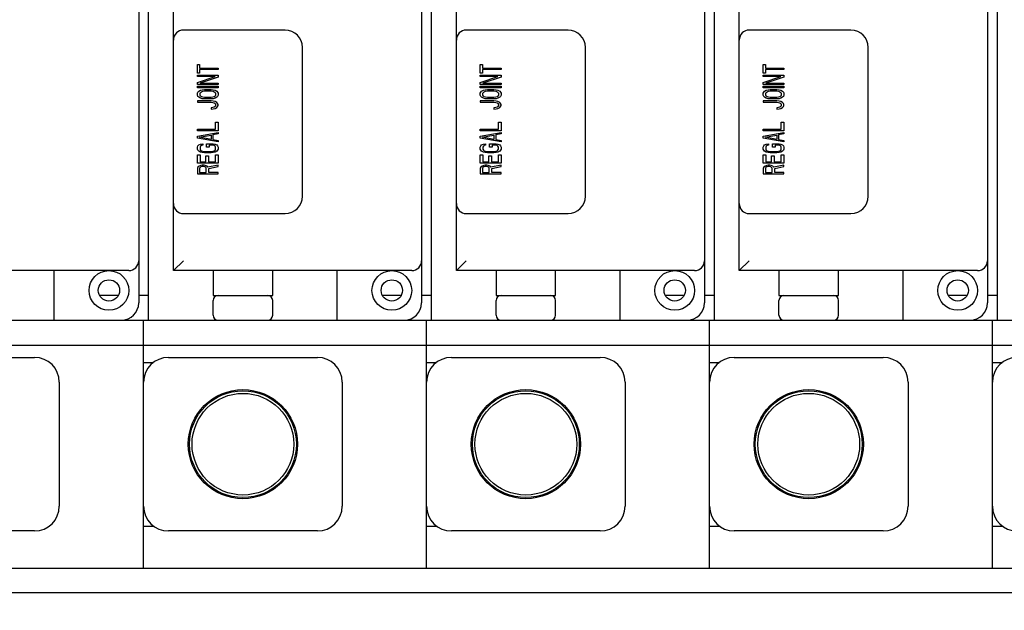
# Model space of a CAD drawing. Header units: millimetres. Extents: x 0 to 4195, y 0 to 2965.
# Tile 13 of 27: x 673 to 871, y 1996 to 2115. Entities that reach past the tile are written whole.
import ezdxf

# ---------------------------------------------------------------- set-up
doc = ezdxf.new("R2010")
doc.units = ezdxf.units.MM
doc.header["$LTSCALE"] = 231.275
doc.layers.get('0').update_dxf_attribs({"linetype": 'CONTINUOUS'})
doc.layers.add('02___PRT_ALL_AXES', color=7, linetype='CONTINUOUS')
doc.layers.add('13_ALL_COSM_SKETCH', color=7, linetype='CONTINUOUS')

msp = doc.modelspace()

# ---------------------------------------------------------------- linework, layer by layer
at = {"color": 7, "linetype": 'Continuous'}
for p, q in [((698.6143, 2054.269), (698.6143, 2141.769)), ((755.6143, 2054.269), (755.6143, 2141.769)), ((812.6143, 2054.269), (812.6143, 2141.769)), ((869.6143, 2054.269), (869.6143, 2141.769)), ((696.6143, 2130.769), (696.6143, 2057.769)), ((753.6143, 2130.769), (753.6143, 2057.769)), ((810.6143, 2130.769), (810.6143, 2057.769)), ((867.6143, 2130.769), (867.6143, 2057.769)), ((703.6143, 2064.269), (703.6143, 2122.269)), ((760.6143, 2064.269), (760.6143, 2122.269)), ((817.6143, 2064.269), (817.6143, 2122.269)), ((726.1143, 2112.769), (705.6143, 2112.769)), ((783.1143, 2112.769), (762.6143, 2112.769)), ((840.1143, 2112.769), (819.6143, 2112.769)), ((729.6143, 2079.269), (729.6143, 2109.269)), ((786.6143, 2079.269), (786.6143, 2109.269)), ((843.6143, 2079.269), (843.6143, 2109.269)), ((705.6143, 2075.769), (726.1143, 2075.769)), ((762.6143, 2075.769), (783.1143, 2075.769)), ((819.6143, 2075.769), (840.1143, 2075.769)), ((703.6143, 2064.269), (705.6143, 2066.269)), ((760.6143, 2064.269), (762.6143, 2066.269)), ((817.6143, 2064.269), (819.6143, 2066.269)), ((694.6143, 2064.269), (646.6143, 2064.269)), ((679.6143, 2054.269), (679.6143, 2064.269)), ((751.6143, 2064.269), (703.6143, 2064.269)), ((711.6143, 2064.269), (711.6143, 2059.269)), ((723.6143, 2059.269), (723.6143, 2064.269)), ((736.6143, 2054.269), (736.6143, 2064.269)), ((808.6143, 2064.269), (760.6143, 2064.269)), ((768.6143, 2064.269), (768.6143, 2059.269)), ((780.6143, 2059.269), (780.6143, 2064.269)), ((793.6143, 2054.269), (793.6143, 2064.269)), ((865.6143, 2064.269), (817.6143, 2064.269)), ((825.6143, 2064.269), (825.6143, 2059.269)), ((837.6143, 2059.269), (837.6143, 2064.269)), ((850.6143, 2054.269), (850.6143, 2064.269)), ((711.6143, 2059.269), (723.6143, 2059.269)), ((768.6143, 2059.269), (780.6143, 2059.269)), ((825.6143, 2059.269), (837.6143, 2059.269)), ((711.6143, 2055.269), (711.6143, 2058.269)), ((723.6143, 2055.269), (723.6143, 2058.269)), ((768.6143, 2055.269), (768.6143, 2058.269)), ((780.6143, 2055.269), (780.6143, 2058.269)), ((825.6143, 2055.269), (825.6143, 2058.269)), ((837.6143, 2055.269), (837.6143, 2058.269)), ((404.6143, 2054.269), (990.6143, 2054.269)), ((697.6143, 2004.269), (697.6143, 2054.269)), ((754.6143, 2004.269), (754.6143, 2054.269)), ((811.6143, 2004.269), (811.6143, 2054.269)), ((868.6143, 2004.269), (868.6143, 2054.269)), ((412.6143, 2049.269), (982.6143, 2049.269)), ((645.6143, 2046.769), (675.6143, 2046.769)), ((697.6143, 2045.769), (699.6143, 2045.769)), ((702.6143, 2046.769), (732.6143, 2046.769)), ((754.6143, 2045.769), (756.6143, 2045.769)), ((759.6143, 2046.769), (789.6143, 2046.769)), ((811.6143, 2045.769), (813.6143, 2045.769)), ((816.6143, 2046.769), (846.6143, 2046.769)), ((868.6143, 2045.769), (870.6143, 2045.769)), ((680.6143, 2041.769), (680.6143, 2016.769)), ((737.6143, 2041.769), (737.6143, 2016.769)), ((794.6143, 2041.769), (794.6143, 2016.769)), ((851.6143, 2041.769), (851.6143, 2016.769)), ((675.6143, 2011.769), (645.6143, 2011.769)), ((697.6143, 2012.769), (699.6143, 2012.769)), ((732.6143, 2011.769), (702.6143, 2011.769)), ((754.6143, 2012.769), (756.6143, 2012.769)), ((789.6143, 2011.769), (759.6143, 2011.769)), ((811.6143, 2012.769), (813.6143, 2012.769)), ((846.6143, 2011.769), (816.6143, 2011.769)), ((868.6143, 2012.769), (870.6143, 2012.769)), ((404.6143, 2004.269), (990.6143, 2004.269))]:
    msp.add_line(p, q, dxfattribs=at)
at = {"color": 3, "linetype": 'Continuous'}
for p, q in [((692.5112, 2059.269), (688.7174, 2059.269)), ((698.6143, 2059.269), (696.6143, 2059.269)), ((749.5112, 2059.269), (745.7174, 2059.269)), ((755.6143, 2059.269), (753.6143, 2059.269)), ((806.5112, 2059.269), (802.7174, 2059.269)), ((812.6143, 2059.269), (810.6143, 2059.269)), ((863.5112, 2059.269), (859.7174, 2059.269)), ((869.6143, 2059.269), (867.6143, 2059.269)), ((987.6143, 1999.269), (407.6143, 1999.269))]:
    msp.add_line(p, q, dxfattribs=at)
at = {"color": 7, "linetype": 'Continuous'}
for centre, radius in [((717.6143, 2029.269), 11), ((717.6143, 2029.269), 10.7692), ((717.6143, 2029.269), 10.25), ((774.6143, 2029.269), 11), ((774.6143, 2029.269), 10.7692), ((774.6143, 2029.269), 10.25), ((831.6143, 2029.269), 11), ((831.6143, 2029.269), 10.7692), ((831.6143, 2029.269), 10.25)]:
    msp.add_circle(centre, radius, dxfattribs=at)
for centre, radius, start, end in [((705.6143, 2110.769), 2, 90, 180), ((726.1143, 2109.269), 3.5, 0, 90), ((762.6143, 2110.769), 2, 90, 180), ((783.1143, 2109.269), 3.5, 0, 90), ((819.6143, 2110.769), 2, 90, 180), ((840.1143, 2109.269), 3.5, 0, 90), ((726.1143, 2079.269), 3.5, 270, 360), ((783.1143, 2079.269), 3.5, 270, 360), ((840.1143, 2079.269), 3.5, 270, 360), ((705.6143, 2077.769), 2, 180, 270), ((762.6143, 2077.769), 2, 180, 270), ((819.6143, 2077.769), 2, 180, 270), ((694.6143, 2066.269), 2, 270, 360), ((751.6143, 2066.269), 2, 270, 360), ((808.6143, 2066.269), 2, 270, 360), ((865.6143, 2066.269), 2, 270, 360), ((712.6143, 2058.269), 1, 90, 180), ((722.6143, 2058.269), 1, 0, 90), ((769.6143, 2058.269), 1, 90, 180), ((779.6143, 2058.269), 1, 0, 90), ((826.6143, 2058.269), 1, 90, 180), ((836.6143, 2058.269), 1, 0, 90), ((693.1143, 2057.769), 3.5, 270, 360), ((750.1143, 2057.769), 3.5, 270, 360), ((807.1143, 2057.769), 3.5, 270, 360), ((864.1143, 2057.769), 3.5, 270, 360), ((712.6143, 2055.269), 1, 180, 270), ((722.6143, 2055.269), 1, 270, 360), ((769.6143, 2055.269), 1, 180, 270), ((779.6143, 2055.269), 1, 270, 360), ((826.6143, 2055.269), 1, 180, 270), ((836.6143, 2055.269), 1, 270, 360), ((675.6143, 2041.769), 5, 0, 90), ((702.6143, 2041.769), 5, 90, 180), ((732.6143, 2041.769), 5, 0, 90), ((759.6143, 2041.769), 5, 90, 180), ((789.6143, 2041.769), 5, 0, 90), ((816.6143, 2041.769), 5, 90, 180), ((846.6143, 2041.769), 5, 0, 90), ((873.6143, 2041.769), 5, 90, 180), ((675.6143, 2016.769), 5, 270, 360), ((702.6143, 2016.769), 5, 180, 270), ((732.6143, 2016.769), 5, 270, 360), ((759.6143, 2016.769), 5, 180, 270), ((789.6143, 2016.769), 5, 270, 360), ((816.6143, 2016.769), 5, 180, 270), ((846.6143, 2016.769), 5, 270, 360), ((873.6143, 2016.769), 5, 180, 270)]:
    msp.add_arc(centre, radius, start, end, dxfattribs=at)
msp.add_ellipse((677.13, 2151.3037), major_axis=(440.8481, 0), ratio=0.53524075, dxfattribs=at)
at = {"layer": '02___PRT_ALL_AXES', "color": 7, "linetype": 'Continuous'}
for centre, radius in [((690.6143, 2060.269), 4), ((747.6143, 2060.269), 4), ((804.6143, 2060.269), 4), ((861.6143, 2060.269), 4), ((690.6143, 2060.269), 2.15), ((747.6143, 2060.269), 2.15), ((804.6143, 2060.269), 2.15), ((861.6143, 2060.269), 2.15)]:
    msp.add_circle(centre, radius, dxfattribs=at)
at = {"layer": '13_ALL_COSM_SKETCH', "color": 7, "linetype": 'Continuous'}
for p, q in [((708.4417, 2104.0654), (708.4417, 2105.8549)), ((708.4417, 2105.8549), (708.8856, 2105.8549)), ((708.8856, 2105.8549), (708.8856, 2105.1014)), ((708.8856, 2105.1014), (712.6143, 2105.1014)), ((708.8856, 2104.8188), (708.8856, 2104.0654)), ((712.6143, 2104.8188), (708.8856, 2104.8188)), ((712.6143, 2105.1014), (712.6143, 2104.8188)), ((765.4417, 2104.0654), (765.4417, 2105.8549)), ((765.4417, 2105.8549), (765.8856, 2105.8549)), ((765.8856, 2105.8549), (765.8856, 2105.1014)), ((765.8856, 2105.1014), (769.6143, 2105.1014)), ((765.8856, 2104.8188), (765.8856, 2104.0654)), ((769.6143, 2104.8188), (765.8856, 2104.8188)), ((769.6143, 2105.1014), (769.6143, 2104.8188)), ((822.4417, 2104.0654), (822.4417, 2105.8549)), ((822.4417, 2105.8549), (822.8856, 2105.8549)), ((822.8856, 2105.8549), (822.8856, 2105.1014)), ((822.8856, 2105.1014), (826.6143, 2105.1014)), ((822.8856, 2104.8188), (822.8856, 2104.0654)), ((826.6143, 2104.8188), (822.8856, 2104.8188)), ((826.6143, 2105.1014), (826.6143, 2104.8188)), ((708.8856, 2104.0654), (708.4417, 2104.0654)), ((708.4417, 2103.4061), (708.4417, 2103.6887)), ((708.4417, 2103.6887), (712.6143, 2103.6887)), ((708.4417, 2102.2288), (711.9929, 2103.4061)), ((711.9929, 2103.4061), (708.4417, 2103.4061)), ((712.6143, 2103.2648), (708.9744, 2102.0875)), ((712.6143, 2103.6887), (712.6143, 2103.2648)), ((765.8856, 2104.0654), (765.4417, 2104.0654)), ((765.4417, 2103.4061), (765.4417, 2103.6887)), ((765.4417, 2103.6887), (769.6143, 2103.6887)), ((765.4417, 2102.2288), (768.9929, 2103.4061)), ((768.9929, 2103.4061), (765.4417, 2103.4061)), ((769.6143, 2103.2648), (765.9744, 2102.0875)), ((769.6143, 2103.6887), (769.6143, 2103.2648)), ((822.8856, 2104.0654), (822.4417, 2104.0654)), ((822.4417, 2103.4061), (822.4417, 2103.6887)), ((822.4417, 2103.6887), (826.6143, 2103.6887)), ((822.4417, 2102.2288), (825.9929, 2103.4061)), ((825.9929, 2103.4061), (822.4417, 2103.4061)), ((826.6143, 2103.2648), (822.9744, 2102.0875)), ((826.6143, 2103.6887), (826.6143, 2103.2648)), ((708.4417, 2101.805), (708.4417, 2102.2288)), ((712.6143, 2101.805), (708.4417, 2101.805)), ((708.4417, 2101.1457), (708.4417, 2101.4283)), ((708.4417, 2101.4283), (712.6143, 2101.4283)), ((712.6143, 2101.1457), (708.4417, 2101.1457)), ((708.9744, 2102.0875), (712.6143, 2102.0875)), ((709.4183, 2100.7219), (709.8622, 2100.769)), ((709.8622, 2100.769), (711.1939, 2100.769)), ((711.1939, 2100.769), (711.6378, 2100.7219)), ((712.6143, 2102.0875), (712.6143, 2101.805)), ((712.6143, 2101.4283), (712.6143, 2101.1457)), ((765.4417, 2101.805), (765.4417, 2102.2288)), ((769.6143, 2101.805), (765.4417, 2101.805)), ((765.4417, 2101.1457), (765.4417, 2101.4283)), ((765.4417, 2101.4283), (769.6143, 2101.4283)), ((769.6143, 2101.1457), (765.4417, 2101.1457)), ((765.9744, 2102.0875), (769.6143, 2102.0875)), ((766.4183, 2100.7219), (766.8622, 2100.769)), ((766.8622, 2100.769), (768.1939, 2100.769)), ((768.1939, 2100.769), (768.6378, 2100.7219)), ((769.6143, 2102.0875), (769.6143, 2101.805)), ((769.6143, 2101.4283), (769.6143, 2101.1457)), ((822.4417, 2101.805), (822.4417, 2102.2288)), ((826.6143, 2101.805), (822.4417, 2101.805)), ((822.4417, 2101.1457), (822.4417, 2101.4283)), ((822.4417, 2101.4283), (826.6143, 2101.4283)), ((826.6143, 2101.1457), (822.4417, 2101.1457)), ((822.9744, 2102.0875), (826.6143, 2102.0875)), ((823.4183, 2100.7219), (823.8622, 2100.769)), ((823.8622, 2100.769), (825.1939, 2100.769)), ((825.1939, 2100.769), (825.6378, 2100.7219)), ((826.6143, 2102.0875), (826.6143, 2101.805)), ((826.6143, 2101.4283), (826.6143, 2101.1457)), ((708.4417, 2100.0155), (708.5305, 2100.251)), ((708.4417, 2099.6388), (708.4417, 2100.0155)), ((708.5305, 2099.4033), (708.4417, 2099.6388)), ((708.5305, 2100.251), (708.708, 2100.4393)), ((708.708, 2099.215), (708.5305, 2099.4033)), ((708.708, 2100.4393), (709.0632, 2100.6277)), ((709.0632, 2099.0266), (708.708, 2099.215)), ((708.9744, 2100.0155), (709.0632, 2100.2039)), ((708.9744, 2099.6388), (708.9744, 2100.0155)), ((709.0632, 2099.4504), (708.9744, 2099.6388)), ((709.0632, 2100.6277), (709.4183, 2100.7219)), ((709.0632, 2100.2039), (709.2407, 2100.3452)), ((709.2407, 2099.3091), (709.0632, 2099.4504)), ((709.4183, 2098.9324), (709.0632, 2099.0266)), ((709.2407, 2100.3452), (709.507, 2100.4393)), ((709.507, 2099.215), (709.2407, 2099.3091)), ((709.8622, 2098.8853), (709.4183, 2098.9324)), ((709.507, 2100.4393), (709.8622, 2100.4864)), ((709.8622, 2099.1679), (709.507, 2099.215)), ((709.8622, 2100.4864), (711.1939, 2100.4864)), ((711.1939, 2099.1679), (709.8622, 2099.1679)), ((711.1939, 2098.8853), (709.8622, 2098.8853)), ((711.1939, 2100.4864), (711.549, 2100.4393)), ((711.549, 2099.215), (711.1939, 2099.1679)), ((711.6378, 2098.9324), (711.1939, 2098.8853)), ((711.549, 2100.4393), (711.8153, 2100.3452)), ((711.8153, 2099.3091), (711.549, 2099.215)), ((711.6378, 2100.7219), (711.9929, 2100.6277)), ((711.9929, 2099.0266), (711.6378, 2098.9324)), ((711.8153, 2100.3452), (711.9929, 2100.2039)), ((711.9929, 2099.4504), (711.8153, 2099.3091)), ((711.9929, 2100.6277), (712.348, 2100.4393)), ((711.9929, 2100.2039), (712.0816, 2100.0155)), ((712.0816, 2099.6388), (711.9929, 2099.4504)), ((712.348, 2099.215), (711.9929, 2099.0266)), ((712.0816, 2100.0155), (712.0816, 2099.6388)), ((712.348, 2100.4393), (712.5255, 2100.251)), ((712.5255, 2099.4033), (712.348, 2099.215)), ((712.5255, 2100.251), (712.6143, 2100.0155)), ((712.6143, 2099.6388), (712.5255, 2099.4033)), ((712.6143, 2100.0155), (712.6143, 2099.6388)), ((765.4417, 2100.0155), (765.5305, 2100.251)), ((765.4417, 2099.6388), (765.4417, 2100.0155)), ((765.5305, 2099.4033), (765.4417, 2099.6388)), ((765.5305, 2100.251), (765.708, 2100.4393)), ((765.708, 2099.215), (765.5305, 2099.4033)), ((765.708, 2100.4393), (766.0632, 2100.6277)), ((766.0632, 2099.0266), (765.708, 2099.215)), ((765.9744, 2100.0155), (766.0632, 2100.2039)), ((765.9744, 2099.6388), (765.9744, 2100.0155)), ((766.0632, 2099.4504), (765.9744, 2099.6388)), ((766.0632, 2100.6277), (766.4183, 2100.7219)), ((766.0632, 2100.2039), (766.2407, 2100.3452)), ((766.2407, 2099.3091), (766.0632, 2099.4504)), ((766.4183, 2098.9324), (766.0632, 2099.0266)), ((766.2407, 2100.3452), (766.507, 2100.4393)), ((766.507, 2099.215), (766.2407, 2099.3091)), ((766.8622, 2098.8853), (766.4183, 2098.9324)), ((766.507, 2100.4393), (766.8622, 2100.4864)), ((766.8622, 2099.1679), (766.507, 2099.215)), ((766.8622, 2100.4864), (768.1939, 2100.4864)), ((768.1939, 2099.1679), (766.8622, 2099.1679)), ((768.1939, 2098.8853), (766.8622, 2098.8853)), ((768.1939, 2100.4864), (768.549, 2100.4393)), ((768.549, 2099.215), (768.1939, 2099.1679)), ((768.6378, 2098.9324), (768.1939, 2098.8853)), ((768.549, 2100.4393), (768.8153, 2100.3452)), ((768.8153, 2099.3091), (768.549, 2099.215)), ((768.6378, 2100.7219), (768.9929, 2100.6277)), ((768.9929, 2099.0266), (768.6378, 2098.9324)), ((768.8153, 2100.3452), (768.9929, 2100.2039)), ((768.9929, 2099.4504), (768.8153, 2099.3091)), ((768.9929, 2100.6277), (769.348, 2100.4393)), ((768.9929, 2100.2039), (769.0816, 2100.0155)), ((769.0816, 2099.6388), (768.9929, 2099.4504)), ((769.348, 2099.215), (768.9929, 2099.0266)), ((769.0816, 2100.0155), (769.0816, 2099.6388)), ((769.348, 2100.4393), (769.5255, 2100.251)), ((769.5255, 2099.4033), (769.348, 2099.215)), ((769.5255, 2100.251), (769.6143, 2100.0155)), ((769.6143, 2099.6388), (769.5255, 2099.4033)), ((769.6143, 2100.0155), (769.6143, 2099.6388)), ((822.4417, 2100.0155), (822.5305, 2100.251)), ((822.4417, 2099.6388), (822.4417, 2100.0155)), ((822.5305, 2099.4033), (822.4417, 2099.6388)), ((822.5305, 2100.251), (822.708, 2100.4393)), ((822.708, 2099.215), (822.5305, 2099.4033)), ((822.708, 2100.4393), (823.0632, 2100.6277)), ((823.0632, 2099.0266), (822.708, 2099.215)), ((822.9744, 2100.0155), (823.0632, 2100.2039)), ((822.9744, 2099.6388), (822.9744, 2100.0155)), ((823.0632, 2099.4504), (822.9744, 2099.6388)), ((823.0632, 2100.6277), (823.4183, 2100.7219)), ((823.0632, 2100.2039), (823.2407, 2100.3452)), ((823.2407, 2099.3091), (823.0632, 2099.4504)), ((823.4183, 2098.9324), (823.0632, 2099.0266)), ((823.2407, 2100.3452), (823.507, 2100.4393)), ((823.507, 2099.215), (823.2407, 2099.3091)), ((823.8622, 2098.8853), (823.4183, 2098.9324)), ((823.507, 2100.4393), (823.8622, 2100.4864)), ((823.8622, 2099.1679), (823.507, 2099.215)), ((823.8622, 2100.4864), (825.1939, 2100.4864)), ((825.1939, 2099.1679), (823.8622, 2099.1679)), ((825.1939, 2098.8853), (823.8622, 2098.8853)), ((825.1939, 2100.4864), (825.549, 2100.4393)), ((825.549, 2099.215), (825.1939, 2099.1679)), ((825.6378, 2098.9324), (825.1939, 2098.8853)), ((825.549, 2100.4393), (825.8153, 2100.3452)), ((825.8153, 2099.3091), (825.549, 2099.215)), ((825.6378, 2100.7219), (825.9929, 2100.6277)), ((825.9929, 2099.0266), (825.6378, 2098.9324)), ((825.8153, 2100.3452), (825.9929, 2100.2039)), ((825.9929, 2099.4504), (825.8153, 2099.3091)), ((825.9929, 2100.6277), (826.348, 2100.4393)), ((825.9929, 2100.2039), (826.0816, 2100.0155)), ((826.0816, 2099.6388), (825.9929, 2099.4504)), ((826.348, 2099.215), (825.9929, 2099.0266)), ((826.0816, 2100.0155), (826.0816, 2099.6388)), ((826.348, 2100.4393), (826.5255, 2100.251)), ((826.5255, 2099.4033), (826.348, 2099.215)), ((826.5255, 2100.251), (826.6143, 2100.0155)), ((826.6143, 2099.6388), (826.5255, 2099.4033)), ((826.6143, 2100.0155), (826.6143, 2099.6388)), ((708.4417, 2098.5086), (708.4417, 2098.226)), ((711.1939, 2098.5086), (708.4417, 2098.5086)), ((708.4417, 2098.226), (711.1939, 2098.226)), ((711.6378, 2098.4615), (711.1939, 2098.5086)), ((711.1939, 2098.226), (711.549, 2098.179)), ((711.549, 2097.1429), (711.1939, 2097.0958)), ((711.1939, 2097.0958), (711.1939, 2096.8133)), ((711.1939, 2096.8133), (711.6378, 2096.8604)), ((711.549, 2098.179), (711.8153, 2098.0848)), ((711.8153, 2097.2371), (711.549, 2097.1429)), ((711.9929, 2098.3673), (711.6378, 2098.4615)), ((711.6378, 2096.8604), (711.9929, 2096.9546)), ((711.8153, 2098.0848), (711.9929, 2097.9435)), ((711.9929, 2097.3784), (711.8153, 2097.2371)), ((712.348, 2098.179), (711.9929, 2098.3673)), ((711.9929, 2097.9435), (712.0816, 2097.7551)), ((712.0816, 2097.5668), (711.9929, 2097.3784)), ((711.9929, 2096.9546), (712.348, 2097.1429)), ((712.0816, 2097.7551), (712.0816, 2097.5668)), ((712.5255, 2097.9906), (712.348, 2098.179)), ((712.348, 2097.1429), (712.5255, 2097.3313)), ((712.6143, 2097.7551), (712.5255, 2097.9906)), ((712.5255, 2097.3313), (712.6143, 2097.5668)), ((712.6143, 2097.5668), (712.6143, 2097.7551)), ((765.4417, 2098.5086), (765.4417, 2098.226)), ((768.1939, 2098.5086), (765.4417, 2098.5086)), ((765.4417, 2098.226), (768.1939, 2098.226)), ((768.6378, 2098.4615), (768.1939, 2098.5086)), ((768.1939, 2098.226), (768.549, 2098.179)), ((768.549, 2097.1429), (768.1939, 2097.0958)), ((768.1939, 2097.0958), (768.1939, 2096.8133)), ((768.1939, 2096.8133), (768.6378, 2096.8604)), ((768.549, 2098.179), (768.8153, 2098.0848)), ((768.8153, 2097.2371), (768.549, 2097.1429)), ((768.9929, 2098.3673), (768.6378, 2098.4615)), ((768.6378, 2096.8604), (768.9929, 2096.9546)), ((768.8153, 2098.0848), (768.9929, 2097.9435)), ((768.9929, 2097.3784), (768.8153, 2097.2371)), ((769.348, 2098.179), (768.9929, 2098.3673)), ((768.9929, 2097.9435), (769.0816, 2097.7551)), ((769.0816, 2097.5668), (768.9929, 2097.3784)), ((768.9929, 2096.9546), (769.348, 2097.1429)), ((769.0816, 2097.7551), (769.0816, 2097.5668)), ((769.5255, 2097.9906), (769.348, 2098.179)), ((769.348, 2097.1429), (769.5255, 2097.3313)), ((769.6143, 2097.7551), (769.5255, 2097.9906)), ((769.5255, 2097.3313), (769.6143, 2097.5668)), ((769.6143, 2097.5668), (769.6143, 2097.7551)), ((822.4417, 2098.5086), (822.4417, 2098.226)), ((825.1939, 2098.5086), (822.4417, 2098.5086)), ((822.4417, 2098.226), (825.1939, 2098.226)), ((825.6378, 2098.4615), (825.1939, 2098.5086)), ((825.1939, 2098.226), (825.549, 2098.179)), ((825.549, 2097.1429), (825.1939, 2097.0958)), ((825.1939, 2097.0958), (825.1939, 2096.8133)), ((825.1939, 2096.8133), (825.6378, 2096.8604)), ((825.549, 2098.179), (825.8153, 2098.0848)), ((825.8153, 2097.2371), (825.549, 2097.1429)), ((825.9929, 2098.3673), (825.6378, 2098.4615)), ((825.6378, 2096.8604), (825.9929, 2096.9546)), ((825.8153, 2098.0848), (825.9929, 2097.9435)), ((825.9929, 2097.3784), (825.8153, 2097.2371)), ((826.348, 2098.179), (825.9929, 2098.3673)), ((825.9929, 2097.9435), (826.0816, 2097.7551)), ((826.0816, 2097.5668), (825.9929, 2097.3784)), ((825.9929, 2096.9546), (826.348, 2097.1429)), ((826.0816, 2097.7551), (826.0816, 2097.5668)), ((826.5255, 2097.9906), (826.348, 2098.179)), ((826.348, 2097.1429), (826.5255, 2097.3313)), ((826.6143, 2097.7551), (826.5255, 2097.9906)), ((826.5255, 2097.3313), (826.6143, 2097.5668)), ((826.6143, 2097.5668), (826.6143, 2097.7551)), ((712.0816, 2092.7634), (712.0816, 2094.1762)), ((712.0816, 2094.1762), (712.6143, 2094.1762)), ((712.6143, 2094.1762), (712.6143, 2092.4809)), ((769.0816, 2092.7634), (769.0816, 2094.1762)), ((769.0816, 2094.1762), (769.6143, 2094.1762)), ((769.6143, 2094.1762), (769.6143, 2092.4809)), ((826.0816, 2092.7634), (826.0816, 2094.1762)), ((826.0816, 2094.1762), (826.6143, 2094.1762)), ((826.6143, 2094.1762), (826.6143, 2092.4809)), ((708.4417, 2092.4809), (708.4417, 2092.7634)), ((708.4417, 2092.7634), (712.0816, 2092.7634)), ((712.6143, 2092.4809), (708.4417, 2092.4809)), ((708.4417, 2091.3507), (712.6143, 2092.1042)), ((708.4417, 2090.974), (708.4417, 2091.3507)), ((712.6143, 2090.2205), (708.4417, 2090.974)), ((708.7968, 2091.1623), (711.1939, 2091.5861)), ((711.1939, 2090.7385), (708.7968, 2091.1623)), ((711.1939, 2091.5861), (711.1939, 2090.7385)), ((712.6143, 2091.8216), (711.549, 2091.6332)), ((711.549, 2091.6332), (711.549, 2090.6914)), ((712.6143, 2092.1042), (712.6143, 2091.8216)), ((765.4417, 2092.4809), (765.4417, 2092.7634)), ((765.4417, 2092.7634), (769.0816, 2092.7634)), ((769.6143, 2092.4809), (765.4417, 2092.4809)), ((765.4417, 2091.3507), (769.6143, 2092.1042)), ((765.4417, 2090.974), (765.4417, 2091.3507)), ((769.6143, 2090.2205), (765.4417, 2090.974)), ((765.7968, 2091.1623), (768.1939, 2091.5861)), ((768.1939, 2090.7385), (765.7968, 2091.1623)), ((768.1939, 2091.5861), (768.1939, 2090.7385)), ((769.6143, 2091.8216), (768.549, 2091.6332)), ((768.549, 2091.6332), (768.549, 2090.6914)), ((769.6143, 2092.1042), (769.6143, 2091.8216)), ((822.4417, 2092.4809), (822.4417, 2092.7634)), ((822.4417, 2092.7634), (826.0816, 2092.7634)), ((826.6143, 2092.4809), (822.4417, 2092.4809)), ((822.4417, 2091.3507), (826.6143, 2092.1042)), ((822.4417, 2090.974), (822.4417, 2091.3507)), ((826.6143, 2090.2205), (822.4417, 2090.974)), ((822.7968, 2091.1623), (825.1939, 2091.5861)), ((825.1939, 2090.7385), (822.7968, 2091.1623)), ((825.1939, 2091.5861), (825.1939, 2090.7385)), ((826.6143, 2091.8216), (825.549, 2091.6332)), ((825.549, 2091.6332), (825.549, 2090.6914)), ((826.6143, 2092.1042), (826.6143, 2091.8216)), ((708.4417, 2089.1845), (708.5305, 2089.4199)), ((708.4417, 2088.7607), (708.4417, 2089.1845)), ((708.5305, 2089.4199), (708.708, 2089.6083)), ((708.708, 2089.6083), (709.0632, 2089.7967)), ((709.0632, 2089.3729), (708.9744, 2089.1845)), ((708.9744, 2089.1845), (708.9744, 2088.7607)), ((709.0632, 2089.7967), (709.507, 2089.8438)), ((709.2407, 2089.5141), (709.0632, 2089.3729)), ((709.507, 2089.5612), (709.2407, 2089.5141)), ((709.507, 2089.8438), (709.507, 2089.5612)), ((710.3061, 2089.1374), (710.3061, 2089.8438)), ((710.3061, 2089.8438), (711.6378, 2089.8438)), ((710.8387, 2089.1374), (710.3061, 2089.1374)), ((710.8387, 2089.5612), (710.8387, 2089.1374)), ((711.549, 2089.5612), (710.8387, 2089.5612)), ((711.549, 2090.6914), (712.6143, 2090.503)), ((711.8153, 2089.5141), (711.549, 2089.5612)), ((711.6378, 2089.8438), (711.9929, 2089.7967)), ((711.9929, 2089.3729), (711.8153, 2089.5141)), ((711.9929, 2089.7967), (712.348, 2089.6083)), ((712.0816, 2089.1845), (711.9929, 2089.3729)), ((712.0816, 2088.7607), (712.0816, 2089.1845)), ((712.348, 2089.6083), (712.5255, 2089.4199)), ((712.5255, 2089.4199), (712.6143, 2089.1845)), ((712.6143, 2090.503), (712.6143, 2090.2205)), ((712.6143, 2089.1845), (712.6143, 2088.7607)), ((765.4417, 2089.1845), (765.5305, 2089.4199)), ((765.4417, 2088.7607), (765.4417, 2089.1845)), ((765.5305, 2089.4199), (765.708, 2089.6083)), ((765.708, 2089.6083), (766.0632, 2089.7967)), ((766.0632, 2089.3729), (765.9744, 2089.1845)), ((765.9744, 2089.1845), (765.9744, 2088.7607)), ((766.0632, 2089.7967), (766.507, 2089.8438)), ((766.2407, 2089.5141), (766.0632, 2089.3729)), ((766.507, 2089.5612), (766.2407, 2089.5141)), ((766.507, 2089.8438), (766.507, 2089.5612)), ((767.3061, 2089.1374), (767.3061, 2089.8438)), ((767.3061, 2089.8438), (768.6378, 2089.8438)), ((767.8387, 2089.1374), (767.3061, 2089.1374)), ((767.8387, 2089.5612), (767.8387, 2089.1374)), ((768.549, 2089.5612), (767.8387, 2089.5612)), ((768.549, 2090.6914), (769.6143, 2090.503)), ((768.8153, 2089.5141), (768.549, 2089.5612)), ((768.6378, 2089.8438), (768.9929, 2089.7967)), ((768.9929, 2089.3729), (768.8153, 2089.5141)), ((768.9929, 2089.7967), (769.348, 2089.6083)), ((769.0816, 2089.1845), (768.9929, 2089.3729)), ((769.0816, 2088.7607), (769.0816, 2089.1845)), ((769.348, 2089.6083), (769.5255, 2089.4199)), ((769.5255, 2089.4199), (769.6143, 2089.1845)), ((769.6143, 2090.503), (769.6143, 2090.2205)), ((769.6143, 2089.1845), (769.6143, 2088.7607)), ((822.4417, 2089.1845), (822.5305, 2089.4199)), ((822.4417, 2088.7607), (822.4417, 2089.1845)), ((822.5305, 2089.4199), (822.708, 2089.6083)), ((822.708, 2089.6083), (823.0632, 2089.7967)), ((823.0632, 2089.3729), (822.9744, 2089.1845)), ((822.9744, 2089.1845), (822.9744, 2088.7607)), ((823.0632, 2089.7967), (823.507, 2089.8438)), ((823.2407, 2089.5141), (823.0632, 2089.3729)), ((823.507, 2089.5612), (823.2407, 2089.5141)), ((823.507, 2089.8438), (823.507, 2089.5612)), ((824.3061, 2089.1374), (824.3061, 2089.8438)), ((824.3061, 2089.8438), (825.6378, 2089.8438)), ((824.8387, 2089.1374), (824.3061, 2089.1374)), ((824.8387, 2089.5612), (824.8387, 2089.1374)), ((825.549, 2089.5612), (824.8387, 2089.5612)), ((825.549, 2090.6914), (826.6143, 2090.503)), ((825.8153, 2089.5141), (825.549, 2089.5612)), ((825.6378, 2089.8438), (825.9929, 2089.7967)), ((825.9929, 2089.3729), (825.8153, 2089.5141)), ((825.9929, 2089.7967), (826.348, 2089.6083)), ((826.0816, 2089.1845), (825.9929, 2089.3729)), ((826.0816, 2088.7607), (826.0816, 2089.1845)), ((826.348, 2089.6083), (826.5255, 2089.4199)), ((826.5255, 2089.4199), (826.6143, 2089.1845)), ((826.6143, 2090.503), (826.6143, 2090.2205)), ((826.6143, 2089.1845), (826.6143, 2088.7607)), ((708.5305, 2088.5252), (708.4417, 2088.7607)), ((708.4417, 2085.9352), (708.4417, 2087.6305)), ((708.4417, 2087.6305), (708.9744, 2087.6305)), ((708.708, 2088.3368), (708.5305, 2088.5252)), ((709.0632, 2088.1485), (708.708, 2088.3368)), ((708.9744, 2088.7607), (709.0632, 2088.5723)), ((708.9744, 2087.6305), (708.9744, 2086.2177)), ((709.0632, 2088.5723), (709.2407, 2088.431)), ((709.4183, 2088.0543), (709.0632, 2088.1485)), ((709.2407, 2088.431), (709.507, 2088.3368)), ((709.8622, 2088.0072), (709.4183, 2088.0543)), ((709.507, 2088.3368), (709.8622, 2088.2897)), ((709.8622, 2088.2897), (711.1939, 2088.2897)), ((711.1939, 2088.0072), (709.8622, 2088.0072)), ((710.1285, 2086.2177), (710.1285, 2087.4421)), ((710.1285, 2087.4421), (710.6612, 2087.4421)), ((710.6612, 2087.4421), (710.6612, 2086.2177)), ((711.1939, 2088.2897), (711.549, 2088.3368)), ((711.6378, 2088.0543), (711.1939, 2088.0072)), ((711.549, 2088.3368), (711.8153, 2088.431)), ((711.9929, 2088.1485), (711.6378, 2088.0543)), ((711.8153, 2088.431), (711.9929, 2088.5723)), ((711.9929, 2088.5723), (712.0816, 2088.7607)), ((712.348, 2088.3368), (711.9929, 2088.1485)), ((712.0816, 2086.2177), (712.0816, 2087.6305)), ((712.0816, 2087.6305), (712.6143, 2087.6305)), ((712.5255, 2088.5252), (712.348, 2088.3368)), ((712.6143, 2088.7607), (712.5255, 2088.5252)), ((712.6143, 2087.6305), (712.6143, 2085.9352)), ((765.5305, 2088.5252), (765.4417, 2088.7607)), ((765.4417, 2085.9352), (765.4417, 2087.6305)), ((765.4417, 2087.6305), (765.9744, 2087.6305)), ((765.708, 2088.3368), (765.5305, 2088.5252)), ((766.0632, 2088.1485), (765.708, 2088.3368)), ((765.9744, 2088.7607), (766.0632, 2088.5723)), ((765.9744, 2087.6305), (765.9744, 2086.2177)), ((766.0632, 2088.5723), (766.2407, 2088.431)), ((766.4183, 2088.0543), (766.0632, 2088.1485)), ((766.2407, 2088.431), (766.507, 2088.3368)), ((766.8622, 2088.0072), (766.4183, 2088.0543)), ((766.507, 2088.3368), (766.8622, 2088.2897)), ((766.8622, 2088.2897), (768.1939, 2088.2897)), ((768.1939, 2088.0072), (766.8622, 2088.0072)), ((767.1285, 2086.2177), (767.1285, 2087.4421)), ((767.1285, 2087.4421), (767.6612, 2087.4421)), ((767.6612, 2087.4421), (767.6612, 2086.2177)), ((768.1939, 2088.2897), (768.549, 2088.3368)), ((768.6378, 2088.0543), (768.1939, 2088.0072)), ((768.549, 2088.3368), (768.8153, 2088.431)), ((768.9929, 2088.1485), (768.6378, 2088.0543)), ((768.8153, 2088.431), (768.9929, 2088.5723)), ((768.9929, 2088.5723), (769.0816, 2088.7607)), ((769.348, 2088.3368), (768.9929, 2088.1485)), ((769.0816, 2086.2177), (769.0816, 2087.6305)), ((769.0816, 2087.6305), (769.6143, 2087.6305)), ((769.5255, 2088.5252), (769.348, 2088.3368)), ((769.6143, 2088.7607), (769.5255, 2088.5252)), ((769.6143, 2087.6305), (769.6143, 2085.9352)), ((822.5305, 2088.5252), (822.4417, 2088.7607)), ((822.4417, 2085.9352), (822.4417, 2087.6305)), ((822.4417, 2087.6305), (822.9744, 2087.6305)), ((822.708, 2088.3368), (822.5305, 2088.5252)), ((823.0632, 2088.1485), (822.708, 2088.3368)), ((822.9744, 2088.7607), (823.0632, 2088.5723)), ((822.9744, 2087.6305), (822.9744, 2086.2177)), ((823.0632, 2088.5723), (823.2407, 2088.431)), ((823.4183, 2088.0543), (823.0632, 2088.1485)), ((823.2407, 2088.431), (823.507, 2088.3368)), ((823.8622, 2088.0072), (823.4183, 2088.0543)), ((823.507, 2088.3368), (823.8622, 2088.2897)), ((823.8622, 2088.2897), (825.1939, 2088.2897)), ((825.1939, 2088.0072), (823.8622, 2088.0072)), ((824.1285, 2086.2177), (824.1285, 2087.4421)), ((824.1285, 2087.4421), (824.6612, 2087.4421)), ((824.6612, 2087.4421), (824.6612, 2086.2177)), ((825.1939, 2088.2897), (825.549, 2088.3368)), ((825.6378, 2088.0543), (825.1939, 2088.0072)), ((825.549, 2088.3368), (825.8153, 2088.431)), ((825.9929, 2088.1485), (825.6378, 2088.0543)), ((825.8153, 2088.431), (825.9929, 2088.5723)), ((825.9929, 2088.5723), (826.0816, 2088.7607)), ((826.348, 2088.3368), (825.9929, 2088.1485)), ((826.0816, 2086.2177), (826.0816, 2087.6305)), ((826.0816, 2087.6305), (826.6143, 2087.6305)), ((826.5255, 2088.5252), (826.348, 2088.3368)), ((826.6143, 2088.7607), (826.5255, 2088.5252)), ((826.6143, 2087.6305), (826.6143, 2085.9352)), ((712.6143, 2085.9352), (708.4417, 2085.9352)), ((708.5305, 2085.1346), (708.4417, 2084.8992)), ((708.4417, 2084.8992), (708.4417, 2083.769)), ((708.7968, 2085.323), (708.5305, 2085.1346)), ((709.1519, 2085.4643), (708.7968, 2085.323)), ((708.9744, 2085.0875), (708.8856, 2084.9463)), ((708.8856, 2084.9463), (708.8856, 2084.0515)), ((708.9744, 2086.2177), (710.1285, 2086.2177)), ((709.1519, 2085.1817), (708.9744, 2085.0875)), ((709.4183, 2085.5114), (709.1519, 2085.4643)), ((709.4183, 2085.2288), (709.1519, 2085.1817)), ((709.7734, 2085.5114), (709.4183, 2085.5114)), ((709.6846, 2085.2288), (709.4183, 2085.2288)), ((709.9509, 2085.1817), (709.6846, 2085.2288)), ((710.0397, 2085.4643), (709.7734, 2085.5114)), ((710.1285, 2085.0875), (709.9509, 2085.1817)), ((710.3948, 2085.323), (710.0397, 2085.4643)), ((710.2173, 2084.9463), (710.1285, 2085.0875)), ((710.2173, 2084.0515), (710.2173, 2084.9463)), ((710.5724, 2085.1346), (710.3948, 2085.323)), ((712.6143, 2085.5584), (710.5724, 2085.1346)), ((710.6612, 2086.2177), (712.0816, 2086.2177)), ((710.75, 2084.8521), (712.6143, 2085.2288)), ((712.6143, 2085.2288), (712.6143, 2085.5584)), ((769.6143, 2085.9352), (765.4417, 2085.9352)), ((765.5305, 2085.1346), (765.4417, 2084.8992)), ((765.4417, 2084.8992), (765.4417, 2083.769)), ((765.7968, 2085.323), (765.5305, 2085.1346)), ((766.1519, 2085.4643), (765.7968, 2085.323)), ((765.9744, 2085.0875), (765.8856, 2084.9463)), ((765.8856, 2084.9463), (765.8856, 2084.0515)), ((765.9744, 2086.2177), (767.1285, 2086.2177)), ((766.1519, 2085.1817), (765.9744, 2085.0875)), ((766.4183, 2085.5114), (766.1519, 2085.4643)), ((766.4183, 2085.2288), (766.1519, 2085.1817)), ((766.7734, 2085.5114), (766.4183, 2085.5114)), ((766.6846, 2085.2288), (766.4183, 2085.2288)), ((766.9509, 2085.1817), (766.6846, 2085.2288)), ((767.0397, 2085.4643), (766.7734, 2085.5114)), ((767.1285, 2085.0875), (766.9509, 2085.1817)), ((767.3948, 2085.323), (767.0397, 2085.4643)), ((767.2173, 2084.9463), (767.1285, 2085.0875)), ((767.2173, 2084.0515), (767.2173, 2084.9463)), ((767.5724, 2085.1346), (767.3948, 2085.323)), ((769.6143, 2085.5584), (767.5724, 2085.1346)), ((767.6612, 2086.2177), (769.0816, 2086.2177)), ((767.75, 2084.8521), (769.6143, 2085.2288)), ((769.6143, 2085.2288), (769.6143, 2085.5584)), ((826.6143, 2085.9352), (822.4417, 2085.9352)), ((822.5305, 2085.1346), (822.4417, 2084.8992)), ((822.4417, 2084.8992), (822.4417, 2083.769)), ((822.7968, 2085.323), (822.5305, 2085.1346)), ((823.1519, 2085.4643), (822.7968, 2085.323)), ((822.9744, 2085.0875), (822.8856, 2084.9463)), ((822.8856, 2084.9463), (822.8856, 2084.0515)), ((822.9744, 2086.2177), (824.1285, 2086.2177)), ((823.1519, 2085.1817), (822.9744, 2085.0875)), ((823.4183, 2085.5114), (823.1519, 2085.4643)), ((823.4183, 2085.2288), (823.1519, 2085.1817)), ((823.7734, 2085.5114), (823.4183, 2085.5114)), ((823.6846, 2085.2288), (823.4183, 2085.2288)), ((823.9509, 2085.1817), (823.6846, 2085.2288)), ((824.0397, 2085.4643), (823.7734, 2085.5114)), ((824.1285, 2085.0875), (823.9509, 2085.1817)), ((824.3948, 2085.323), (824.0397, 2085.4643)), ((824.2173, 2084.9463), (824.1285, 2085.0875)), ((824.2173, 2084.0515), (824.2173, 2084.9463)), ((824.5724, 2085.1346), (824.3948, 2085.323)), ((826.6143, 2085.5584), (824.5724, 2085.1346)), ((824.6612, 2086.2177), (826.0816, 2086.2177)), ((824.75, 2084.8521), (826.6143, 2085.2288)), ((826.6143, 2085.2288), (826.6143, 2085.5584)), ((708.4417, 2083.769), (712.6143, 2083.769)), ((708.8856, 2084.0515), (710.2173, 2084.0515)), ((710.75, 2084.0515), (710.75, 2084.8521)), ((712.6143, 2084.0515), (710.75, 2084.0515)), ((712.6143, 2083.769), (712.6143, 2084.0515)), ((765.4417, 2083.769), (769.6143, 2083.769)), ((765.8856, 2084.0515), (767.2173, 2084.0515)), ((767.75, 2084.0515), (767.75, 2084.8521)), ((769.6143, 2084.0515), (767.75, 2084.0515)), ((769.6143, 2083.769), (769.6143, 2084.0515)), ((822.4417, 2083.769), (826.6143, 2083.769)), ((822.8856, 2084.0515), (824.2173, 2084.0515)), ((824.75, 2084.0515), (824.75, 2084.8521)), ((826.6143, 2084.0515), (824.75, 2084.0515)), ((826.6143, 2083.769), (826.6143, 2084.0515))]:
    msp.add_line(p, q, dxfattribs=at)

doc.saveas('drawing.dxf')
